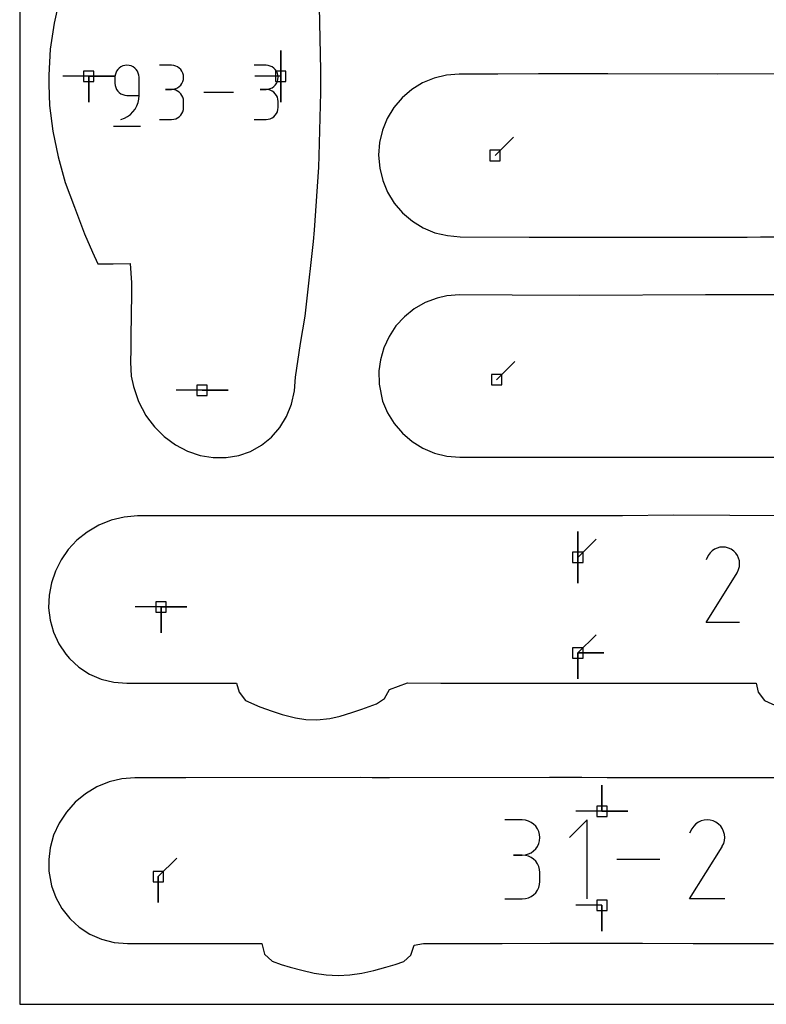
# Model space of a CAD drawing. Extents: x 0 to 600, y 0 to 900.
# Tile 1 of 56: x 0 to 41, y 0 to 54. Entities that reach past the tile are written whole.
import ezdxf

# ---------------------------------------------------------------- set-up
doc = ezdxf.new("R2010")
doc.units = 0

msp = doc.modelspace()

# ---------------------------------------------------------------- linework, layer by layer
at = {"layer": 'annotation', "color": 1}
for p, q in [((14.379481, 51.147956), (14.379481, 52.576706)), ((14.379481, 51.147956), (14.379481, 52.576706)), ((14.379481, 52.576706), (14.379481, 51.147956)), ((14.379481, 51.147956), (14.379481, 52.576706)), ((14.379481, 52.576706), (14.379481, 51.147956)), ((5.481163, 51.600151), (5.401007, 51.519916)), ((5.573942, 51.66584), (5.481163, 51.600151)), ((5.67745, 51.715095), (5.573942, 51.66584)), ((5.789791, 51.746032), (5.67745, 51.715095)), ((5.909073, 51.756763), (5.789791, 51.746032)), ((6.028602, 51.746032), (5.909073, 51.756763)), ((5.909073, 51.756763), (5.909073, 51.756763)), ((6.141075, 51.715095), (6.028602, 51.746032)), ((6.244621, 51.66584), (6.141075, 51.715095)), ((6.337369, 51.600151), (6.244621, 51.66584)), ((6.417449, 51.519916), (6.337369, 51.600151)), ((8.360769, 51.753291), (7.696173, 51.753291)), ((8.480298, 51.742562), (8.360769, 51.753291)), ((8.592771, 51.711644), (8.480298, 51.742562)), ((8.696317, 51.662437), (8.592771, 51.711644)), ((8.789065, 51.596844), (8.696317, 51.662437)), ((8.869145, 51.516766), (8.789065, 51.596844)), ((13.571027, 51.753291), (12.906431, 51.753291)), ((13.690557, 51.742562), (13.571027, 51.753291)), ((13.803029, 51.711644), (13.690557, 51.742562)), ((13.906575, 51.662437), (13.803029, 51.711644)), ((13.999323, 51.596844), (13.906575, 51.662437)), ((14.079403, 51.516766), (13.999323, 51.596844)), ((3.802581, 51.147956), (2.373831, 51.147956)), ((3.802581, 51.147956), (5.231331, 51.147956)), ((3.802581, 51.147956), (5.231331, 51.147956)), ((5.231331, 51.147956), (3.802581, 51.147956)), ((3.802581, 51.147956), (3.802581, 49.719206)), ((3.802581, 51.147956), (5.231331, 51.147956)), ((5.231331, 51.147956), (3.802581, 51.147956)), ((3.802581, 51.147956), (3.802581, 49.719206)), ((3.802581, 49.719206), (3.802581, 51.147956)), ((5.255207, 51.21079), (5.244477, 51.091229)), ((5.244477, 51.091229), (5.244477, 50.758461)), ((5.286134, 51.323349), (5.255207, 51.21079)), ((5.335366, 51.42702), (5.286134, 51.323349)), ((5.401007, 51.519916), (5.335366, 51.42702)), ((6.482989, 51.42702), (6.417449, 51.519916)), ((6.53212, 51.323349), (6.482989, 51.42702)), ((6.56297, 51.21079), (6.53212, 51.323349)), ((6.573669, 51.091229), (6.56297, 51.21079)), ((6.573669, 50.093114), (6.573669, 51.091229)), ((6.573669, 51.091229), (6.573669, 51.091229)), ((8.934685, 51.424104), (8.869145, 51.516766)), ((8.983816, 51.32076), (8.934685, 51.424104)), ((9.014666, 51.208636), (8.983816, 51.32076)), ((9.025365, 51.089633), (9.014666, 51.208636)), ((9.014666, 50.970072), (9.025365, 51.089633)), ((9.025365, 51.089633), (9.025365, 51.089633)), ((14.379481, 51.147956), (12.950731, 51.147956)), ((14.144943, 51.424104), (14.079403, 51.516766)), ((14.194074, 51.32076), (14.144943, 51.424104)), ((14.224924, 51.208636), (14.194074, 51.32076)), ((14.235624, 51.089633), (14.224924, 51.208636)), ((14.224924, 50.970072), (14.235624, 51.089633)), ((14.235624, 51.089633), (14.235624, 51.089633)), ((14.379481, 51.147956), (14.379481, 49.719206)), ((14.379481, 51.147956), (14.379481, 49.719206)), ((14.379481, 49.719206), (14.379481, 51.147956)), ((5.244477, 50.758461), (5.244477, 50.758461)), ((5.244477, 50.758461), (5.255207, 50.638906)), ((5.255207, 50.638906), (5.286134, 50.526364)), ((5.286134, 50.526364), (5.335366, 50.422719)), ((8.592771, 50.465766), (8.696317, 50.515022)), ((8.696317, 50.515022), (8.789065, 50.580711)), ((8.789065, 50.580711), (8.869145, 50.660946)), ((8.869145, 50.660946), (8.934685, 50.753842)), ((8.934685, 50.753842), (8.983816, 50.857513)), ((8.983816, 50.857513), (9.014666, 50.970072)), ((13.803029, 50.465766), (13.906575, 50.515022)), ((13.906575, 50.515022), (13.999323, 50.580711)), ((13.999323, 50.580711), (14.079403, 50.660946)), ((14.079403, 50.660946), (14.144943, 50.753842)), ((14.144943, 50.753842), (14.194074, 50.857513)), ((14.194074, 50.857513), (14.224924, 50.970072)), ((5.335366, 50.422719), (5.401007, 50.329852)), ((5.401007, 50.329852), (5.481163, 50.249648)), ((5.481163, 50.249648), (5.573942, 50.183989)), ((5.573942, 50.183989), (5.67745, 50.134758)), ((5.67745, 50.134758), (5.789791, 50.103839)), ((5.789791, 50.103839), (5.909073, 50.093114)), ((5.909073, 50.093114), (6.573669, 50.093114)), ((6.558955, 49.891327), (6.573669, 50.093114)), ((8.360769, 50.424099), (8.028002, 50.424099)), ((8.028002, 50.424099), (8.360769, 50.424099)), ((8.360769, 50.424099), (8.480298, 50.43483)), ((8.480298, 50.41337), (8.360769, 50.424099)), ((8.360769, 50.424099), (8.360769, 50.424099)), ((8.480298, 50.43483), (8.592771, 50.465766)), ((8.592771, 50.382451), (8.480298, 50.41337)), ((8.696317, 50.333245), (8.592771, 50.382451)), ((8.789065, 50.267651), (8.696317, 50.333245)), ((8.869145, 50.187573), (8.789065, 50.267651)), ((8.934685, 50.094911), (8.869145, 50.187573)), ((8.983816, 49.991568), (8.934685, 50.094911)), ((9.014666, 49.879444), (8.983816, 49.991568)), ((11.784397, 50.260343), (10.147962, 50.260343)), ((13.571027, 50.424099), (13.23826, 50.424099)), ((13.23826, 50.424099), (13.571027, 50.424099)), ((13.571027, 50.424099), (13.690557, 50.43483)), ((13.690557, 50.41337), (13.571027, 50.424099)), ((13.571027, 50.424099), (13.571027, 50.424099)), ((13.690557, 50.43483), (13.803029, 50.465766)), ((13.803029, 50.382451), (13.690557, 50.41337)), ((13.906575, 50.333245), (13.803029, 50.382451)), ((13.999323, 50.267651), (13.906575, 50.333245)), ((14.079403, 50.187573), (13.999323, 50.267651)), ((14.144943, 50.094911), (14.079403, 50.187573)), ((14.194074, 49.991568), (14.144943, 50.094911)), ((14.224924, 49.879444), (14.194074, 49.991568)), ((6.35266, 49.342723), (6.446648, 49.513693)), ((6.446648, 49.513693), (6.516014, 49.697374)), ((6.516014, 49.697374), (6.558955, 49.891327)), ((9.025365, 49.760441), (9.014666, 49.879444)), ((9.014666, 49.308621), (9.025365, 49.427673)), ((9.025365, 49.427673), (9.025365, 49.760441)), ((9.025365, 49.760441), (9.025365, 49.760441)), ((14.235624, 49.760441), (14.224924, 49.879444)), ((14.224924, 49.308621), (14.235624, 49.427673)), ((14.235624, 49.427673), (14.235624, 49.760441)), ((14.235624, 49.760441), (14.235624, 49.760441)), ((5.766548, 48.834746), (5.940995, 48.930477)), ((5.940995, 48.930477), (6.098031, 49.048676)), ((6.098031, 49.048676), (6.235854, 49.186905)), ((6.235854, 49.186905), (6.35266, 49.342723)), ((8.592771, 48.805641), (8.696317, 48.854828)), ((8.696317, 48.854828), (8.789065, 48.920401)), ((8.789065, 48.920401), (8.869145, 49.000464)), ((8.869145, 49.000464), (8.934685, 49.09312)), ((8.934685, 49.09312), (8.983816, 49.196471)), ((8.983816, 49.196471), (9.014666, 49.308621)), ((13.803029, 48.805641), (13.906575, 48.854828)), ((13.906575, 48.854828), (13.999323, 48.920401)), ((13.999323, 48.920401), (14.079403, 49.000464)), ((14.079403, 49.000464), (14.144943, 49.09312)), ((14.144943, 49.09312), (14.194074, 49.196471)), ((14.194074, 49.196471), (14.224924, 49.308621)), ((5.161426, 48.389817), (6.657847, 48.389817)), ((5.576494, 48.763922), (5.766548, 48.834746)), ((5.576494, 48.763922), (5.576494, 48.763922)), ((7.696173, 48.764016), (8.360769, 48.764016)), ((8.360769, 48.764016), (8.480298, 48.774738)), ((8.360769, 48.764016), (8.360769, 48.764016)), ((8.480298, 48.774738), (8.592771, 48.805641)), ((12.906431, 48.764016), (13.571027, 48.764016)), ((13.571027, 48.764016), (13.690557, 48.774738)), ((13.571027, 48.764016), (13.571027, 48.764016)), ((13.690557, 48.774738), (13.803029, 48.805641)), ((26.18706, 46.78081), (27.197339, 47.791089)), ((26.269558, 34.420823), (27.279837, 35.431102)), ((10.0451, 33.844964), (8.61635, 33.844964)), ((10.0451, 33.844964), (11.47385, 33.844964)), ((10.0451, 33.844964), (11.47385, 33.844964)), ((11.47385, 33.844964), (10.0451, 33.844964)), ((30.74141, 24.634254), (30.74141, 26.063004)), ((30.74141, 24.634254), (30.74141, 26.063004)), ((30.74141, 26.063004), (30.74141, 24.634254)), ((30.74141, 24.634254), (30.74141, 26.063004)), ((30.74141, 26.063004), (30.74141, 24.634254)), ((30.74141, 24.634254), (31.751689, 25.644533)), ((38.139342, 24.988481), (38.023722, 24.874409)), ((38.270698, 25.07906), (38.139342, 24.988481)), ((38.414273, 25.145233), (38.270698, 25.07906)), ((38.566551, 25.186087), (38.414273, 25.145233)), ((38.724015, 25.200707), (38.566551, 25.186087)), ((38.883149, 25.188181), (38.724015, 25.200707)), ((39.040437, 25.147595), (38.883149, 25.188181)), ((39.192362, 25.078035), (39.040437, 25.147595)), ((39.328243, 24.981546), (39.192362, 25.078035)), ((39.192362, 25.078035), (39.192362, 25.078035)), ((39.441854, 24.865761), (39.328243, 24.981546)), ((30.74141, 24.634254), (30.74141, 23.205504)), ((30.74141, 24.634254), (30.74141, 23.205504)), ((30.74141, 23.205504), (30.74141, 24.634254)), ((37.927354, 24.737757), (37.80592, 24.504812)), ((38.023722, 24.874409), (37.927354, 24.737757)), ((39.532185, 24.734227), (39.441854, 24.865761)), ((39.598226, 24.590493), (39.532185, 24.734227)), ((39.638967, 24.438108), (39.598226, 24.590493)), ((39.653397, 24.28062), (39.638967, 24.438108)), ((39.528723, 23.813027), (39.599285, 23.964531)), ((39.599285, 23.964531), (39.640507, 24.121578)), ((39.640507, 24.121578), (39.653397, 24.28062)), ((37.803308, 21.036486), (39.51227, 23.787695)), ((39.51227, 23.787695), (39.514313, 23.790223)), ((39.51227, 23.787695), (39.51227, 23.787695)), ((39.514313, 23.790223), (39.516272, 23.792773)), ((39.516272, 23.792773), (39.518161, 23.795365)), ((39.518161, 23.795365), (39.519991, 23.798022)), ((39.519991, 23.798022), (39.521776, 23.800765)), ((39.521776, 23.800765), (39.523529, 23.803616)), ((39.523529, 23.803616), (39.525262, 23.806595)), ((39.525262, 23.806595), (39.526989, 23.809725)), ((39.526989, 23.809725), (39.528723, 23.813027)), ((39.528723, 23.813027), (39.528723, 23.813027)), ((7.783753, 21.901658), (6.355003, 21.901658)), ((7.783753, 21.901658), (9.212503, 21.901658)), ((7.783753, 21.901658), (9.212503, 21.901658)), ((9.212503, 21.901658), (7.783753, 21.901658)), ((7.783753, 21.901658), (7.783753, 20.472908)), ((7.783753, 21.901658), (9.212503, 21.901658)), ((9.212503, 21.901658), (7.783753, 21.901658)), ((7.783753, 21.901658), (7.783753, 20.472908)), ((7.783753, 20.472908), (7.783753, 21.901658)), ((39.652769, 21.036486), (37.803308, 21.036486)), ((30.74141, 19.362007), (31.751689, 20.372286)), ((30.74141, 19.362007), (32.17016, 19.362007)), ((30.74141, 19.362007), (32.17016, 19.362007)), ((32.17016, 19.362007), (30.74141, 19.362007)), ((30.74141, 19.362007), (30.74141, 17.933257)), ((30.74141, 19.362007), (32.17016, 19.362007)), ((32.17016, 19.362007), (30.74141, 19.362007)), ((30.74141, 19.362007), (30.74141, 17.933257)), ((30.74141, 17.933257), (30.74141, 19.362007)), ((32.065914, 10.639767), (32.065914, 12.068516)), ((32.065914, 10.639767), (32.065914, 12.068516)), ((32.065914, 12.068516), (32.065914, 10.639767)), ((32.065914, 10.639767), (32.065914, 12.068516)), ((32.065914, 12.068516), (32.065914, 10.639767)), ((32.065914, 10.639767), (30.637164, 10.639767)), ((32.065914, 10.639767), (33.494664, 10.639766)), ((32.065914, 10.639767), (33.494664, 10.639766)), ((33.494664, 10.639766), (32.065914, 10.639767)), ((27.680003, 10.158364), (26.712933, 10.158364)), ((27.853933, 10.142752), (27.680003, 10.158364)), ((28.017595, 10.097762), (27.853933, 10.142752)), ((28.168267, 10.02616), (28.017595, 10.097762)), ((28.303226, 9.930713), (28.168267, 10.02616)), ((28.419752, 9.81419), (28.303226, 9.930713)), ((28.515122, 9.679355), (28.419752, 9.81419)), ((31.248479, 10.163416), (30.280317, 9.194981)), ((31.248479, 5.808462), (31.248479, 10.163416)), ((37.126607, 9.822071), (37.025826, 9.679163)), ((37.247521, 9.941366), (37.126607, 9.822071)), ((37.38489, 10.036093), (37.247521, 9.941366)), ((37.535039, 10.105296), (37.38489, 10.036093)), ((37.694289, 10.14802), (37.535039, 10.105296)), ((37.858963, 10.16331), (37.694289, 10.14802)), ((38.025383, 10.15021), (37.858963, 10.16331)), ((38.189872, 10.107765), (38.025383, 10.15021)), ((38.348754, 10.035021), (38.189872, 10.107765)), ((38.490856, 9.934114), (38.348754, 10.035021)), ((38.348754, 10.035021), (38.348754, 10.035021)), ((38.609669, 9.813027), (38.490856, 9.934114)), ((38.704136, 9.675471), (38.609669, 9.813027)), ((28.586613, 9.528977), (28.515122, 9.679355)), ((28.631504, 9.365823), (28.586613, 9.528977)), ((28.647073, 9.192659), (28.631504, 9.365823)), ((37.025826, 9.679163), (36.898832, 9.435552)), ((38.773201, 9.525156), (38.704136, 9.675471)), ((38.815807, 9.365794), (38.773201, 9.525156)), ((38.830898, 9.201095), (38.815807, 9.365794)), ((28.419752, 8.568867), (28.515122, 8.704042)), ((28.515122, 8.704042), (28.586613, 8.854895)), ((28.586613, 8.854895), (28.631504, 9.018683)), ((28.631504, 9.018683), (28.647073, 9.192659)), ((28.647073, 9.192659), (28.647073, 9.192659)), ((36.896101, 5.808427), (38.683309, 8.685602)), ((38.683309, 8.685602), (38.685445, 8.688246)), ((38.683309, 8.685602), (38.683309, 8.685602)), ((38.685445, 8.688246), (38.687494, 8.690912)), ((38.687494, 8.690912), (38.689469, 8.693623)), ((38.689469, 8.693623), (38.691383, 8.696402)), ((38.691383, 8.696402), (38.69325, 8.699271)), ((38.69325, 8.699271), (38.695083, 8.702251)), ((38.695083, 8.702251), (38.696896, 8.705367)), ((38.696896, 8.705367), (38.698702, 8.70864)), ((38.698702, 8.70864), (38.700515, 8.712093)), ((38.700515, 8.712093), (38.774308, 8.870534)), ((38.700515, 8.712093), (38.700515, 8.712093)), ((38.774308, 8.870534), (38.817417, 9.034772)), ((38.817417, 9.034772), (38.830898, 9.201095)), ((27.680003, 8.224224), (27.195785, 8.224224)), ((27.195785, 8.224224), (27.680003, 8.224224)), ((27.680003, 8.224224), (27.853933, 8.23984)), ((27.853933, 8.208613), (27.680003, 8.224224)), ((27.680003, 8.224224), (27.680003, 8.224224)), ((27.853933, 8.23984), (28.017595, 8.284856)), ((28.017595, 8.163622), (27.853933, 8.208613)), ((28.017595, 8.284856), (28.168267, 8.356529)), ((28.168267, 8.092021), (28.017595, 8.163622)), ((28.168267, 8.356529), (28.303226, 8.452114)), ((28.303226, 8.452114), (28.419752, 8.568867)), ((7.635442, 7.040854), (8.645721, 8.051132)), ((28.303226, 7.996574), (28.168267, 8.092021)), ((28.419752, 7.88005), (28.303226, 7.996574)), ((28.515122, 7.745216), (28.419752, 7.88005)), ((28.586613, 7.594838), (28.515122, 7.745216)), ((35.263074, 7.985939), (32.88186, 7.985939)), ((28.631504, 7.431684), (28.586613, 7.594838)), ((28.647073, 7.25852), (28.631504, 7.431684)), ((28.647073, 6.774303), (28.647073, 7.25852)), ((28.647073, 7.25852), (28.647073, 7.25852)), ((7.635442, 7.040854), (7.635442, 5.612104)), ((7.635442, 7.040854), (7.635442, 5.612104)), ((7.635442, 5.612104), (7.635442, 7.040854)), ((28.586613, 6.437875), (28.631504, 6.601067)), ((28.631504, 6.601067), (28.647073, 6.774303)), ((28.168267, 5.940742), (28.303226, 6.036159)), ((28.303226, 6.036159), (28.419752, 6.15266)), ((28.419752, 6.15266), (28.515122, 6.287486)), ((28.515122, 6.287486), (28.586613, 6.437875)), ((26.712933, 5.808599), (27.680003, 5.808599)), ((27.680003, 5.808599), (27.853933, 5.824201)), ((27.680003, 5.808599), (27.680003, 5.808599)), ((27.853933, 5.824201), (28.017595, 5.869169)), ((28.017595, 5.869169), (28.168267, 5.940742)), ((32.065914, 5.459052), (30.637164, 5.459052)), ((32.065914, 5.459052), (32.065914, 4.030302)), ((32.065914, 5.459052), (32.065914, 4.030302)), ((32.065914, 4.030302), (32.065914, 5.459052)), ((38.83024, 5.808427), (36.896101, 5.808427))]:
    msp.add_line(p, q, dxfattribs=at)
at = {"layer": 'boundary', "color": 5}
for p, q in [((2.227215, 55.547431), (1.893892, 54.076837)), ((16.583759, 51.481179), (16.512563, 54.978661)), ((1.893892, 54.076837), (1.684992, 52.633592)), ((1.684992, 52.633592), (1.599535, 51.2175)), ((1.599535, 51.2175), (1.598741, 50.685087)), ((16.594563, 50.863591), (16.583759, 51.481179)), ((22.827679, 51.052068), (22.183964, 50.783425)), ((23.508242, 51.216918), (22.827679, 51.052068)), ((24.208246, 51.272683), (23.508242, 51.216918)), ((26.341455, 51.262846), (24.208246, 51.272683)), ((28.570153, 51.27286), (26.341455, 51.262846)), ((32.391357, 51.275866), (28.570153, 51.27286)), ((38.450238, 51.262701), (32.391357, 51.275866)), ((41.580706, 51.27807), (38.450238, 51.262701)), ((1.598741, 50.685087), (1.644735, 49.539614)), ((16.582466, 50.246883), (16.594563, 50.863591)), ((22.183964, 50.783425), (21.591255, 50.41782)), ((16.502686, 46.753869), (16.582466, 50.246883)), ((21.06112, 49.962145), (20.60834, 49.428113)), ((21.591255, 50.41782), (21.06112, 49.962145)), ((1.644735, 49.539614), (1.820224, 48.124325)), ((20.60834, 49.428113), (20.244492, 48.829159)), ((20.244492, 48.829159), (19.978671, 48.180113)), ((1.820224, 48.124325), (2.109392, 46.708422)), ((19.978671, 48.180113), (19.817379, 47.496766)), ((19.817379, 47.496766), (19.769563, 46.792215)), ((2.109392, 46.708422), (2.504646, 45.291385)), ((16.467897, 46.138367), (16.502686, 46.753869)), ((19.769563, 46.792215), (19.827782, 46.091185)), ((16.238917, 42.660816), (16.467897, 46.138367)), ((19.827782, 46.091185), (19.994474, 45.407119)), ((2.504646, 45.291385), (3.022759, 43.927706)), ((19.994474, 45.407119), (20.265534, 44.757068)), ((20.265534, 44.757068), (20.634271, 44.157102)), ((20.634271, 44.157102), (21.091627, 43.621949)), ((3.022759, 43.927706), (3.563488, 42.457864)), ((21.091627, 43.621949), (21.626449, 43.164771)), ((21.626449, 43.164771), (22.225487, 42.796855)), ((3.563488, 42.457864), (4.001316, 41.44559)), ((16.181711, 42.048745), (16.238917, 42.660816)), ((22.225487, 42.796855), (22.873782, 42.527429)), ((22.873782, 42.527429), (23.555637, 42.36294)), ((23.555637, 42.36294), (24.256758, 42.307503)), ((15.805226, 38.594424), (16.181711, 42.048745)), ((24.256758, 42.307503), (28.06198, 42.284137)), ((28.06198, 42.284137), (40.075884, 42.281779)), ((40.075884, 42.281779), (40.799525, 42.304693)), ((40.799525, 42.304693), (41.792323, 42.295193)), ((4.001316, 41.44559), (4.296038, 40.803973)), ((4.296038, 40.803973), (5.156075, 40.802043)), ((5.156075, 40.802043), (6.079819, 40.823834)), ((6.079819, 40.823834), (6.148714, 39.767831)), ((6.148714, 39.767831), (6.15133, 38.964812)), ((24.220554, 39.103144), (23.520342, 39.047873)), ((27.120847, 39.089782), (24.220554, 39.103144)), ((30.845099, 39.072609), (27.120847, 39.089782)), ((37.76643, 39.103709), (30.845099, 39.072609)), ((41.669344, 39.106779), (37.76643, 39.103709)), ((6.15133, 38.964812), (6.146622, 38.188534)), ((15.714988, 37.925855), (15.805226, 38.594424)), ((22.334303, 38.67306), (21.732477, 38.330097)), ((22.987204, 38.919277), (22.334303, 38.67306)), ((23.520342, 39.047873), (22.987204, 38.919277)), ((6.146622, 38.188534), (6.11199, 36.630091)), ((21.732477, 38.330097), (21.192614, 37.898405)), ((15.47325, 36.413695), (15.714988, 37.925855)), ((21.192614, 37.898405), (20.725328, 37.386667)), ((20.725328, 37.386667), (20.343828, 36.809295)), ((6.11199, 36.630091), (6.119634, 36.100327)), ((15.194101, 34.557149), (15.47325, 36.413695)), ((20.343828, 36.809295), (20.056685, 36.18054)), ((6.119634, 36.100327), (6.094513, 35.385966)), ((20.056685, 36.18054), (19.870202, 35.515456)), ((6.094513, 35.385966), (6.146306, 34.613527)), ((19.870202, 35.515456), (19.78468, 34.906501)), ((19.78468, 34.906501), (19.805903, 34.175898)), ((6.146306, 34.613527), (6.266777, 34.048183)), ((15.140453, 33.804761), (15.194101, 34.557149)), ((6.266777, 34.048183), (6.541571, 33.225444)), ((14.975492, 33.081049), (15.140453, 33.804761)), ((19.805903, 34.175898), (19.989321, 33.250519)), ((6.541571, 33.225444), (6.939897, 32.454747)), ((19.989321, 33.250519), (20.257744, 32.602159)), ((14.703319, 32.404681), (14.975492, 33.081049)), ((20.257744, 32.602159), (20.623901, 32.003803)), ((6.939897, 32.454747), (7.039843, 32.315319)), ((7.039843, 32.315319), (7.415967, 31.822919)), ((14.330991, 31.792119), (14.703319, 32.404681)), ((7.415967, 31.822919), (7.964401, 31.285018)), ((13.867982, 31.258289), (14.330991, 31.792119)), ((20.623901, 32.003803), (21.078794, 31.470095)), ((7.964401, 31.285018), (8.57817, 30.837129)), ((13.326152, 30.816018), (13.867982, 31.258289)), ((21.078794, 31.470095), (21.611201, 31.014281)), ((21.611201, 31.014281), (22.208307, 30.647331)), ((8.57817, 30.837129), (9.242172, 30.490434)), ((9.242172, 30.490434), (9.940406, 30.253448)), ((12.061663, 30.245318), (12.719044, 30.47576)), ((12.719044, 30.47576), (13.326152, 30.816018)), ((22.208307, 30.647331), (22.854877, 30.378712)), ((9.940406, 30.253448), (10.658669, 30.13197)), ((10.658669, 30.13197), (11.370257, 30.129879)), ((11.370257, 30.129879), (12.061663, 30.245318)), ((22.854877, 30.378712), (23.535294, 30.214788)), ((23.535294, 30.214788), (24.235498, 30.159605)), ((24.235498, 30.159605), (40.7874, 30.156254)), ((40.7874, 30.156254), (46.413418, 30.146667)), ((5.043109, 26.68614), (4.353225, 26.407292)), ((5.758484, 26.856058), (5.043109, 26.68614)), ((6.485859, 26.912659), (5.758484, 26.856058)), ((15.134365, 26.914692), (6.485859, 26.912659)), ((18.635808, 26.915046), (15.134365, 26.914692)), ((19.272533, 26.922758), (18.635808, 26.915046)), ((23.557413, 26.914386), (19.272533, 26.922758)), ((27.295721, 26.925336), (23.557413, 26.914386)), ((27.977043, 26.925531), (27.295721, 26.925336)), ((30.786072, 26.915707), (27.977043, 26.925531)), ((33.200054, 26.923297), (30.786072, 26.915707)), ((36.009484, 26.953287), (33.200054, 26.923297)), ((42.218778, 26.919129), (36.009484, 26.953287)), ((4.353225, 26.407292), (3.707811, 26.026665)), ((3.149473, 25.574854), (2.678199, 25.066381)), ((3.707811, 26.026665), (3.149473, 25.574854)), ((2.678199, 25.066381), (2.281693, 24.497839)), ((2.281693, 24.497839), (1.96849, 23.88035)), ((1.96849, 23.88035), (1.745856, 23.226052)), ((1.745856, 23.226052), (1.618132, 22.540706)), ((1.618132, 22.540706), (1.594783, 21.853739)), ((1.594783, 21.853739), (1.675626, 21.163616)), ((1.675626, 21.163616), (1.860977, 20.501091)), ((1.860977, 20.501091), (2.149226, 19.875312)), ((2.149226, 19.875312), (2.536294, 19.302009)), ((2.536294, 19.302009), (2.736699, 19.050288)), ((2.736699, 19.050288), (3.255847, 18.580613)), ((3.255847, 18.580613), (3.846524, 18.202649)), ((3.846524, 18.202649), (4.494089, 17.925611)), ((4.494089, 17.925611), (5.182957, 17.756136)), ((5.182957, 17.756136), (5.897693, 17.698497)), ((5.897693, 17.698497), (9.872282, 17.701353)), ((9.872282, 17.701353), (11.946408, 17.700368)), ((11.946408, 17.700368), (12.094465, 17.195966)), ((20.375545, 17.348731), (21.355449, 17.722988)), ((21.355449, 17.722988), (23.195898, 17.696812)), ((23.195898, 17.696812), (26.003445, 17.695132)), ((26.003445, 17.695132), (27.663494, 17.695131)), ((27.663494, 17.695131), (35.004662, 17.695134)), ((35.004662, 17.695134), (37.502033, 17.698718)), ((37.502033, 17.698718), (40.573218, 17.696263)), ((40.573218, 17.696263), (40.683417, 17.196715)), ((12.094465, 17.195966), (12.436569, 16.739628)), ((19.645424, 16.55153), (20.10061, 16.849773)), ((20.10061, 16.849773), (20.375545, 17.348731)), ((40.683417, 17.196715), (41.029423, 16.737183)), ((12.436569, 16.739628), (13.226206, 16.392608)), ((13.226206, 16.392608), (13.904304, 16.156787)), ((18.841279, 16.270258), (19.645424, 16.55153)), ((41.029423, 16.737183), (41.798703, 16.399366)), ((13.904304, 16.156787), (14.453639, 15.972542)), ((14.453639, 15.972542), (15.190575, 15.782066)), ((15.190575, 15.782066), (15.767516, 15.690134)), ((16.357363, 15.676352), (17.089666, 15.750997)), ((17.089666, 15.750997), (17.659064, 15.885679)), ((17.659064, 15.885679), (18.285374, 16.077332)), ((18.285374, 16.077332), (18.841279, 16.270258)), ((15.767516, 15.690134), (16.357363, 15.676352)), ((9.158753, 12.490182), (6.3371, 12.479903)), ((18.767695, 12.492479), (9.158753, 12.490182)), ((19.41809, 12.490093), (18.767695, 12.492479)), ((20.365663, 12.487495), (19.41809, 12.490093)), ((29.18254, 12.494207), (20.365663, 12.487495)), ((30.958132, 12.494186), (29.18254, 12.494207)), ((32.361532, 12.479721), (30.958132, 12.494186)), ((4.249383, 11.982876), (3.623869, 11.608174)), ((4.921269, 12.257085), (4.249383, 11.982876)), ((5.622858, 12.424082), (4.921269, 12.257085)), ((6.3371, 12.479903), (5.622858, 12.424082)), ((33.25342, 12.478782), (32.361532, 12.479721)), ((44.755889, 12.479286), (33.25342, 12.478782)), ((3.623869, 11.608174), (3.060177, 11.142233)), ((3.060177, 11.142233), (2.57243, 10.596759)), ((2.57243, 10.596759), (2.172349, 9.984853)), ((2.172349, 9.984853), (1.86997, 9.321822)), ((1.86997, 9.321822), (1.672748, 8.623981)), ((1.672748, 8.623981), (1.595861, 7.978708)), ((1.595861, 7.978708), (1.607393, 7.340828)), ((1.607393, 7.340828), (1.749059, 6.525214)), ((1.749059, 6.525214), (1.987489, 5.878456)), ((1.987489, 5.878456), (2.325094, 5.275268)), ((2.325094, 5.275268), (2.755979, 4.730835)), ((2.755979, 4.730835), (2.793042, 4.685547)), ((2.793042, 4.685547), (3.271825, 4.259586)), ((3.271825, 4.259586), (3.86187, 3.874831)), ((3.86187, 3.874831), (4.512981, 3.58823)), ((4.512981, 3.58823), (5.210055, 3.40935)), ((5.210055, 3.40935), (5.944024, 3.344963)), ((5.944024, 3.344963), (8.025411, 3.344201)), ((8.025411, 3.344201), (13.333138, 3.344433)), ((13.333138, 3.344433), (13.49009, 2.764721)), ((21.541776, 2.710899), (21.729474, 3.268032)), ((21.729474, 3.268032), (22.249869, 3.347659)), ((22.249869, 3.347659), (23.072929, 3.349906)), ((23.072929, 3.349906), (26.565334, 3.357287)), ((26.565334, 3.357287), (29.217987, 3.374102)), ((29.217987, 3.374102), (34.304251, 3.374102)), ((34.304251, 3.374102), (37.090226, 3.357287)), ((37.090226, 3.357287), (40.689961, 3.356089)), ((40.689961, 3.356089), (41.512223, 3.355645)), ((13.49009, 2.764721), (13.898535, 2.368818)), ((13.898535, 2.368818), (14.400382, 2.195412)), ((14.400382, 2.195412), (14.901544, 2.053782)), ((20.165963, 2.053545), (20.672348, 2.196465)), ((20.672348, 2.196465), (21.165077, 2.365668)), ((21.165077, 2.365668), (21.541776, 2.710899)), ((14.901544, 2.053782), (15.548633, 1.883857)), ((15.548633, 1.883857), (16.215408, 1.725116)), ((16.215408, 1.725116), (16.880662, 1.62936)), ((16.880662, 1.62936), (17.533672, 1.589692)), ((17.533672, 1.589692), (18.186654, 1.629285)), ((18.186654, 1.629285), (18.851923, 1.724921)), ((18.851923, 1.724921), (19.500134, 1.870871)), ((19.500134, 1.870871), (20.165963, 2.053545))]:
    msp.add_line(p, q, dxfattribs=at)
at = {"layer": 'frame', "color": 5}
for p, q in [((0, 900), (0, 0)), ((0, 0), (600, 0))]:
    msp.add_line(p, q, dxfattribs=at)
at = {"layer": 'hole', "color": 5}
for p, q in [((4.088331, 51.433706), (3.516831, 51.433706)), ((3.516831, 51.433706), (3.516831, 50.862206)), ((4.088331, 50.862206), (4.088331, 51.433706)), ((14.665231, 51.433706), (14.093731, 51.433706)), ((14.093731, 51.433706), (14.093731, 50.862206)), ((14.665231, 50.862206), (14.665231, 51.433706)), ((3.516831, 50.862206), (4.088331, 50.862206)), ((14.093731, 50.862206), (14.665231, 50.862206)), ((26.47281, 47.06656), (25.90131, 47.06656)), ((25.90131, 47.06656), (25.90131, 46.49506)), ((26.47281, 46.49506), (26.47281, 47.06656)), ((25.90131, 46.49506), (26.47281, 46.49506)), ((26.555308, 34.706573), (25.983808, 34.706573)), ((25.983808, 34.706573), (25.983808, 34.135073)), ((26.555308, 34.135073), (26.555308, 34.706573)), ((10.33085, 34.130714), (9.75935, 34.130714)), ((9.75935, 34.130714), (9.75935, 33.559214)), ((10.33085, 33.559214), (10.33085, 34.130714)), ((25.983808, 34.135073), (26.555308, 34.135073)), ((9.75935, 33.559214), (10.33085, 33.559214)), ((31.02716, 24.920004), (30.45566, 24.920004)), ((30.45566, 24.920004), (30.45566, 24.348504)), ((31.02716, 24.348504), (31.02716, 24.920004)), ((30.45566, 24.348504), (31.02716, 24.348504)), ((8.069503, 22.187408), (7.498003, 22.187408)), ((7.498003, 22.187408), (7.498003, 21.615908)), ((8.069503, 21.615908), (8.069503, 22.187408)), ((7.498003, 21.615908), (8.069503, 21.615908)), ((31.02716, 19.647757), (30.45566, 19.647757)), ((30.45566, 19.647757), (30.45566, 19.076257)), ((31.02716, 19.076257), (31.02716, 19.647757)), ((30.45566, 19.076257), (31.02716, 19.076257)), ((32.351664, 10.925517), (31.780164, 10.925517)), ((31.780164, 10.925517), (31.780164, 10.354017)), ((32.351664, 10.354017), (32.351664, 10.925517)), ((31.780164, 10.354017), (32.351664, 10.354017)), ((7.921192, 7.326604), (7.349692, 7.326604)), ((7.349692, 7.326604), (7.349692, 6.755104)), ((7.921192, 6.755104), (7.921192, 7.326604)), ((7.349692, 6.755104), (7.921192, 6.755104)), ((32.351664, 5.744802), (31.780164, 5.744802)), ((31.780164, 5.744802), (31.780164, 5.173302)), ((32.351664, 5.173302), (32.351664, 5.744802)), ((31.780164, 5.173302), (32.351664, 5.173302))]:
    msp.add_line(p, q, dxfattribs=at)

doc.saveas('drawing.dxf')
